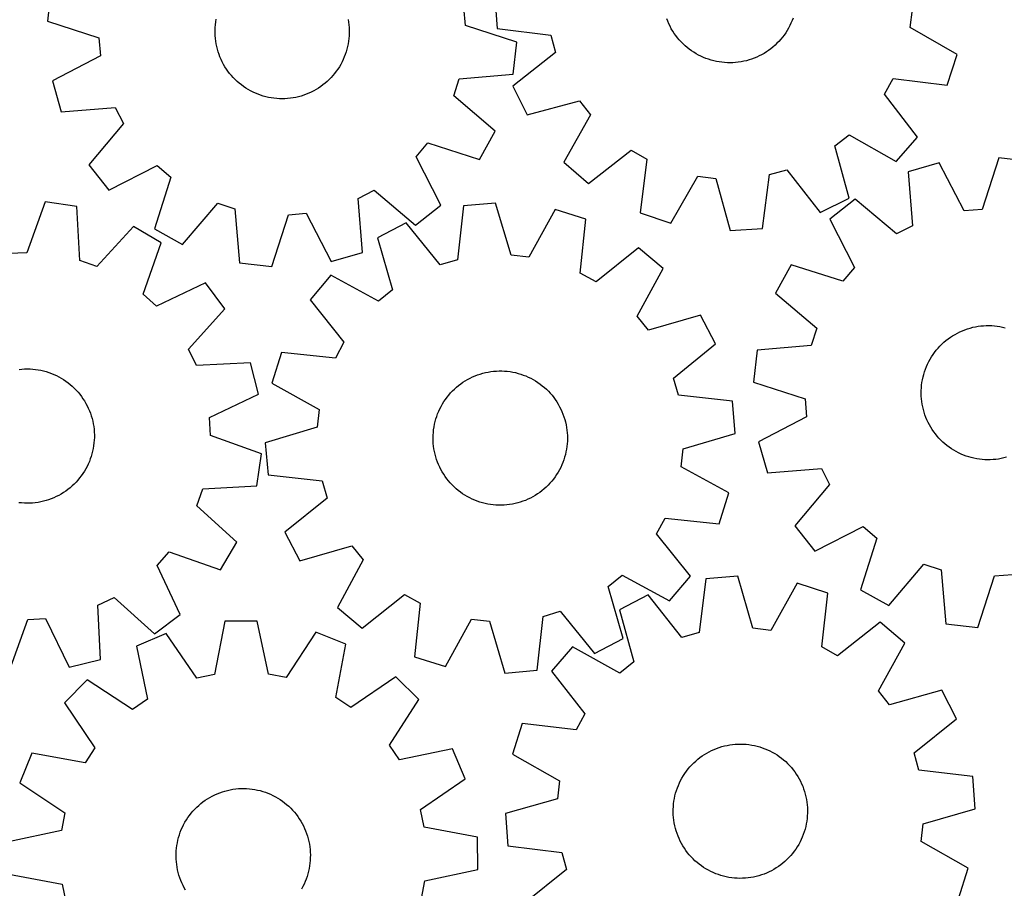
# Model space of a CAD drawing. Header units: millimetres. Extents: x 7 to 1243, y 7 to 1505.
# Tile 11 of 27: x 536 to 888, y 618 to 929. Entities that reach past the tile are written whole.
import ezdxf

# ---------------------------------------------------------------- set-up
doc = ezdxf.new("R2010")
doc.units = ezdxf.units.MM
doc.layers.add('CUT', color=7, linetype='CONTINUOUS', true_color=0x000000)

msp = doc.modelspace()

# ---------------------------------------------------------------- linework, layer by layer
at = {"layer": 'CUT'}
for p, q in [((547.702536, 939.764588), (546.398733, 928.302234)), ((706.306546, 937.224134), (707.125251, 925.716954)), ((695.797564, 926.789741), (695.263926, 933.197386)), ((812.920935, 929.381656), (812.574333, 928.465925)), ((854.832333, 926.048331), (855.636024, 932.427733)), ((546.398733, 928.302234), (564.833309, 922.33492)), ((606.320639, 925.062033), (606.36099, 926.040331)), ((606.36099, 926.040331), (606.44121, 927.016169)), ((606.44121, 927.016169), (606.561167, 927.987923)), ((606.561167, 927.987923), (606.72066, 928.953975)), ((653.913915, 928.934037), (654.072592, 927.96785)), ((654.072592, 927.96785), (654.191728, 926.995995)), ((654.191728, 926.995995), (654.271124, 926.02009)), ((654.271124, 926.02009), (654.310648, 925.041758)), ((714.23214, 920.822428), (695.797564, 926.789741)), ((707.125251, 925.716954), (726.341162, 923.228747)), ((768.135651, 928.227495), (767.779243, 929.139454)), ((768.528961, 927.330833), (768.135651, 928.227495)), ((768.958516, 926.45096), (768.528961, 927.330833)), ((769.423603, 925.58934), (768.958516, 926.45096)), ((811.314764, 925.814101), (810.823983, 924.966853)), ((811.770579, 926.680662), (811.314764, 925.814101)), ((812.190668, 927.565094), (811.770579, 926.680662)), ((812.574333, 928.465925), (812.190668, 927.565094)), ((871.633325, 916.395917), (854.832333, 926.048331)), ((564.833309, 922.33492), (565.366948, 915.927275)), ((606.320226, 924.082903), (606.320639, 925.062033)), ((606.35975, 923.104572), (606.320226, 924.082903)), ((606.439145, 922.128666), (606.35975, 923.104572)), ((654.269883, 923.08433), (654.189663, 922.108492)), ((654.310234, 924.062628), (654.269883, 923.08433)), ((654.310648, 925.041758), (654.310234, 924.062628)), ((726.341162, 923.228747), (728.039941, 917.027389)), ((769.923447, 924.747407), (769.423603, 925.58934)), ((770.457216, 923.926562), (769.923447, 924.747407)), ((771.024022, 923.128173), (770.457216, 923.926562)), ((771.622922, 922.353567), (771.024022, 923.128173)), ((772.252918, 921.604034), (771.622922, 922.353567)), ((809.150293, 922.554915), (808.528376, 921.798665)), ((809.740846, 923.335902), (809.150293, 922.554915)), ((810.299053, 924.140328), (809.740846, 923.335902)), ((810.823983, 924.966853), (810.299053, 924.140328)), ((606.558281, 921.156811), (606.439145, 922.128666)), ((606.716958, 920.190625), (606.558281, 921.156811)), ((606.914913, 919.231714), (606.716958, 920.190625)), ((607.151815, 918.281676), (606.914913, 919.231714)), ((653.711448, 919.211943), (653.473743, 918.262106)), ((653.910213, 920.170686), (653.711448, 919.211943)), ((654.069706, 921.136739), (653.910213, 920.170686)), ((654.189663, 922.108492), (654.069706, 921.136739)), ((712.928337, 909.360073), (714.23214, 920.822428)), ((772.912963, 920.880821), (772.252918, 921.604034)), ((773.601957, 920.185133), (772.912963, 920.880821)), ((774.318753, 919.518126), (773.601957, 920.185133)), ((775.06216, 918.880912), (774.318753, 919.518126)), ((775.830939, 918.27455), (775.06216, 918.880912)), ((805.748516, 919.045555), (804.986288, 918.430979)), ((806.485042, 919.69071), (805.748516, 919.045555)), ((807.19464, 920.365369), (806.485042, 919.69071)), ((807.87613, 921.068411), (807.19464, 920.365369)), ((808.528376, 921.798665), (807.87613, 921.068411)), ((565.366948, 915.927275), (548.173416, 906.992797)), ((607.427271, 917.342091), (607.151815, 918.281676)), ((607.740821, 916.414524), (607.427271, 917.342091)), ((608.091946, 915.500518), (607.740821, 916.414524)), ((608.480059, 914.601595), (608.091946, 915.500518)), ((652.531263, 915.481743), (652.14239, 914.583148)), ((652.883159, 916.395452), (652.531263, 915.481743)), ((653.197494, 917.322754), (652.883159, 916.395452)), ((653.473743, 918.262106), (653.197494, 917.322754)), ((728.039941, 917.027389), (712.774753, 905.093551)), ((776.62381, 917.700051), (775.830939, 918.27455)), ((777.439455, 917.15837), (776.62381, 917.700051)), ((778.276516, 916.650408), (777.439455, 917.15837)), ((779.133599, 916.177012), (778.276516, 916.650408)), ((780.009278, 915.738969), (779.133599, 916.177012)), ((780.902095, 915.337008), (780.009278, 915.738969)), ((781.810565, 914.971799), (780.902095, 915.337008)), ((799.946945, 915.439191), (799.042446, 915.064254)), ((800.835397, 915.850709), (799.946945, 915.439191)), ((801.706325, 916.298123), (800.835397, 915.850709)), ((802.558279, 916.780689), (801.706325, 916.298123)), ((803.389841, 917.297603), (802.558279, 916.780689)), ((804.199627, 917.848005), (803.389841, 917.297603)), ((804.986288, 918.430979), (804.199627, 917.848005)), ((867.986102, 905.451364), (871.633325, 916.395917)), ((608.904514, 913.71925), (608.480059, 914.601595)), ((609.364606, 912.854952), (608.904514, 913.71925)), ((609.859569, 912.01014), (609.364606, 912.854952)), ((610.388579, 911.18622), (609.859569, 912.01014)), ((650.760691, 911.99286), (650.230985, 911.169388)), ((651.256367, 912.837254), (650.760691, 911.99286)), ((651.717189, 913.701162), (651.256367, 912.837254)), ((652.14239, 914.583148), (651.717189, 913.701162)), ((782.733175, 914.643948), (781.810565, 914.971799)), ((783.668389, 914.354003), (782.733175, 914.643948)), ((784.614652, 914.102445), (783.668389, 914.354003)), ((785.570389, 913.889692), (784.614652, 914.102445)), ((786.534007, 913.7161), (785.570389, 913.889692)), ((787.503905, 913.581958), (786.534007, 913.7161)), ((788.478466, 913.487487), (787.503905, 913.581958)), ((789.45607, 913.432846), (788.478466, 913.487487)), ((790.435089, 913.418126), (789.45607, 913.432846)), ((791.413894, 913.443351), (790.435089, 913.418126)), ((792.390856, 913.508479), (791.413894, 913.443351)), ((793.364348, 913.613401), (792.390856, 913.508479)), ((794.33275, 913.757944), (793.364348, 913.613401)), ((795.29445, 913.941866), (794.33275, 913.757944)), ((796.247848, 914.164861), (795.29445, 913.941866)), ((797.191358, 914.426558), (796.247848, 914.164861)), ((798.123407, 914.726523), (797.191358, 914.426558)), ((799.042446, 915.064254), (798.123407, 914.726523)), ((610.950754, 910.384564), (610.388579, 911.18622)), ((611.545161, 909.606504), (610.950754, 910.384564)), ((612.170808, 908.853337), (611.545161, 909.606504)), ((612.826656, 908.126317), (612.170808, 908.853337)), ((613.511612, 907.426652), (612.826656, 908.126317)), ((647.790323, 908.111545), (647.104776, 907.41246)), ((648.446785, 908.838012), (647.790323, 908.111545)), ((649.073069, 909.590649), (648.446785, 908.838012)), ((649.668132, 910.368206), (649.073069, 909.590649)), ((650.230985, 911.169388), (649.668132, 910.368206)), ((693.624509, 907.685371), (712.928337, 909.360073)), ((548.173416, 906.992797), (551.355313, 895.904019)), ((614.224536, 906.755508), (613.511612, 907.426652)), ((614.964242, 906.114002), (614.224536, 906.755508)), ((615.729499, 905.503201), (614.964242, 906.114002)), ((616.519032, 904.924123), (615.729499, 905.503201)), ((617.331528, 904.37773), (616.519032, 904.924123)), ((644.095243, 904.912472), (643.282285, 904.366766)), ((644.885265, 905.490883), (644.095243, 904.912472)), ((645.651037, 906.101037), (644.885265, 905.490883)), ((646.391285, 906.741918), (645.651037, 906.101037)), ((647.104776, 907.41246), (646.391285, 906.741918)), ((691.665427, 901.561264), (693.624509, 907.685371)), ((712.774753, 905.093551), (717.934746, 894.775608)), ((845.569683, 902.220744), (848.753488, 907.806984)), ((848.753488, 907.806984), (867.986102, 905.451364)), ((618.165635, 903.864932), (617.331528, 904.37773)), ((619.019963, 903.386583), (618.165635, 903.864932)), ((619.893092, 902.943479), (619.019963, 903.386583)), ((620.783568, 902.536358), (619.893092, 902.943479)), ((621.689909, 902.165896), (620.783568, 902.536358)), ((622.610606, 901.832712), (621.689909, 902.165896)), ((623.544127, 901.537358), (622.610606, 901.832712)), ((624.488918, 901.280327), (623.544127, 901.537358)), ((625.443407, 901.062047), (624.488918, 901.280327)), ((626.406005, 900.882881), (625.443407, 901.062047)), ((635.167608, 901.057939), (634.204859, 900.879586)), ((636.12228, 901.275412), (635.167608, 901.057939)), ((637.067289, 901.531645), (636.12228, 901.275412)), ((638.001059, 901.826209), (637.067289, 901.531645)), ((638.922037, 902.158616), (638.001059, 901.826209)), ((639.82869, 902.528312), (638.922037, 902.158616)), ((640.71951, 902.93468), (639.82869, 902.528312)), ((641.593013, 903.377046), (640.71951, 902.93468)), ((642.447746, 903.854673), (641.593013, 903.377046)), ((643.282285, 904.366766), (642.447746, 903.854673)), ((706.413162, 888.993579), (691.665427, 901.561264)), ((857.397956, 886.873615), (845.569683, 902.220744)), ((627.37511, 900.743127), (626.406005, 900.882881)), ((628.349108, 900.643017), (627.37511, 900.743127)), ((629.326379, 900.582719), (628.349108, 900.643017)), ((630.305297, 900.562333), (629.326379, 900.582719)), ((631.284231, 900.581892), (630.305297, 900.562333)), ((632.261553, 900.641364), (631.284231, 900.581892)), ((633.235636, 900.740651), (632.261553, 900.641364)), ((634.204859, 900.879586), (633.235636, 900.740651)), ((717.934746, 894.775608), (736.640128, 899.830416)), ((736.640128, 899.830416), (740.582752, 894.751202)), ((551.355313, 895.904019), (570.670232, 897.445546)), ((570.670232, 897.445546), (573.61535, 891.729869)), ((740.582752, 894.751202), (731.04644, 877.88404)), ((573.61535, 891.729869), (561.149675, 876.895808)), ((700.822153, 878.902688), (706.413162, 888.993579)), ((827.893687, 883.751586), (832.972901, 887.69421)), ((832.972901, 887.69421), (849.840063, 878.157898)), ((678.19331, 879.834491), (682.34686, 884.74272)), ((682.34686, 884.74272), (700.822153, 878.902688)), ((832.948495, 865.046204), (827.893687, 883.751586)), ((849.840063, 878.157898), (857.397956, 886.873615)), ((739.762157, 870.326147), (755.109286, 882.15442)), ((755.109286, 882.15442), (760.695526, 878.970615)), ((561.149675, 876.895808), (568.332856, 867.868772)), ((568.332856, 867.868772), (585.587597, 876.684457)), ((585.587597, 876.684457), (590.495826, 872.530907)), ((687.008996, 862.57975), (678.19331, 879.834491)), ((731.04644, 877.88404), (739.762157, 870.326147)), ((760.695526, 878.970615), (758.339906, 859.738001)), ((865.206944, 877.665897), (854.116624, 874.489377)), ((874.133085, 860.468035), (865.206944, 877.665897)), ((886.517239, 879.430247), (880.540988, 860.998567)), ((897.97896, 878.120887), (886.517239, 879.430247)), ((769.284459, 856.090779), (778.936873, 872.89177)), ((778.936873, 872.89177), (785.316275, 872.08808)), ((802.007149, 854.236709), (804.495356, 873.45262)), ((804.495356, 873.45262), (810.696714, 875.151398)), ((810.696714, 875.151398), (822.630552, 859.886211)), ((854.116624, 874.489377), (855.648787, 855.173713)), ((590.495826, 872.530907), (584.655794, 854.055615)), ((785.316275, 872.08808), (790.499969, 853.418004)), ((657.432221, 864.917126), (663.147899, 867.862244)), ((663.147899, 867.862244), (677.98196, 855.396569)), ((545.554094, 863.761493), (539.010742, 845.523429)), ((556.969844, 862.098331), (545.554094, 863.761493)), ((594.746685, 848.464605), (607.31437, 863.21234)), ((607.31437, 863.21234), (613.438477, 861.253258)), ((658.973749, 845.602207), (657.432221, 864.917126)), ((677.98196, 855.396569), (687.008996, 862.57975)), ((706.625286, 863.26261), (695.134026, 862.244563)), ((712.131828, 844.685194), (706.625286, 863.26261)), ((822.630552, 859.886211), (832.948495, 865.046204)), ((835.103667, 864.704233), (826.073149, 857.52543)), ((849.931682, 852.231367), (835.103667, 864.704233)), ((558.037437, 842.751428), (556.969844, 862.098331)), ((613.438477, 861.253258), (615.113179, 841.94943)), ((626.575533, 840.645627), (632.542847, 859.080203)), ((632.542847, 859.080203), (638.950492, 859.613842)), ((638.950492, 859.613842), (647.884971, 842.420311)), ((695.134026, 862.244563), (692.979282, 842.988408)), ((727.883939, 860.957986), (718.524203, 843.992204)), ((738.890068, 857.501025), (727.883939, 860.957986)), ((758.339906, 859.738001), (769.284459, 856.090779)), ((880.540988, 860.998567), (874.133085, 860.468035)), ((674.611651, 856.238423), (664.384701, 850.900355)), ((686.808302, 841.182391), (674.611651, 856.238423)), ((736.86818, 838.230468), (738.890068, 857.501025)), ((826.073149, 857.52543), (834.880467, 840.266416)), ((577.121667, 854.946712), (564.096994, 840.600971)), ((587.03198, 849.041533), (577.121667, 854.946712)), ((584.655794, 854.055615), (594.746685, 848.464605)), ((790.499969, 853.418004), (802.007149, 854.236709)), ((855.648787, 855.173713), (849.931682, 852.231367)), ((580.614569, 830.758774), (587.03198, 849.041533)), ((664.384701, 850.900355), (669.762988, 832.285403)), ((539.010742, 845.523429), (532.589498, 845.191301)), ((647.884971, 842.420311), (658.973749, 845.602207)), ((757.648561, 847.236496), (742.508769, 835.143973)), ((766.493977, 839.830817), (757.648561, 847.236496)), ((564.096994, 840.600971), (558.037437, 842.751428)), ((615.113179, 841.94943), (626.575533, 840.645627)), ((692.979282, 842.988408), (686.808302, 841.182391)), ((718.524203, 843.992204), (712.131828, 844.685194)), ((812.252079, 841.209192), (806.656177, 831.121013)), ((830.724538, 835.360202), (812.252079, 841.209192)), ((742.508769, 835.143973), (736.86818, 838.230468)), ((757.251473, 822.800886), (766.493977, 839.830817)), ((834.880467, 840.266416), (830.724538, 835.360202)), ((602.913031, 834.72253), (585.389924, 826.453119)), ((609.809153, 825.474342), (602.913031, 834.72253)), ((647.722949, 837.497833), (640.317269, 828.652417)), ((664.752879, 828.255329), (647.722949, 837.497833)), ((585.389924, 826.453119), (580.614569, 830.758774)), ((669.762988, 832.285403), (664.752879, 828.255329)), ((806.656177, 831.121013), (821.397817, 818.546178)), ((640.317269, 828.652417), (652.409792, 813.512625)), ((596.883729, 811.039113), (609.809153, 825.474342)), ((761.281547, 817.790777), (757.251473, 822.800886)), ((779.896499, 823.169064), (761.281547, 817.790777)), ((785.234567, 812.942115), (779.896499, 823.169064)), ((821.397817, 818.546178), (819.435766, 812.423022)), ((870.826285, 816.351472), (871.686072, 816.819939)), ((871.686072, 816.819939), (872.564252, 817.252947)), ((872.564252, 817.252947), (873.459362, 817.649774)), ((873.459362, 817.649774), (874.369914, 818.009761)), ((874.369914, 818.009761), (875.294392, 818.332309)), ((875.294392, 818.332309), (876.231256, 818.61688)), ((876.231256, 818.61688), (877.178948, 818.863)), ((877.178948, 818.863), (878.13589, 819.070261)), ((878.13589, 819.070261), (879.100489, 819.238317)), ((879.100489, 819.238317), (880.071141, 819.366889)), ((880.071141, 819.366889), (881.046229, 819.455762)), ((881.046229, 819.455762), (882.02413, 819.504788)), ((882.02413, 819.504788), (883.003218, 819.513887)), ((883.003218, 819.513887), (883.981862, 819.483042)), ((883.981862, 819.483042), (884.958433, 819.412306)), ((884.958433, 819.412306), (885.931307, 819.301795)), ((885.931307, 819.301795), (886.898863, 819.151694)), ((886.898863, 819.151694), (887.859491, 818.962253)), ((887.859491, 818.962253), (888.811593, 818.733787)), ((652.409792, 813.512625), (649.323298, 807.872036)), ((866.131507, 812.843647), (866.852121, 813.506527)), ((866.852121, 813.506527), (867.599175, 814.139462)), ((867.599175, 814.139462), (868.371422, 814.741399)), ((868.371422, 814.741399), (869.16758, 815.311337)), ((869.16758, 815.311337), (869.986322, 815.848325)), ((869.986322, 815.848325), (870.826285, 816.351472)), ((599.647879, 805.233757), (596.883729, 811.039113)), ((630.05274, 809.893924), (626.595779, 798.887794)), ((649.323298, 807.872036), (630.05274, 809.893924)), ((770.178535, 800.745463), (785.234567, 812.942115)), ((800.131128, 810.75768), (798.821767, 799.295959)), ((819.435766, 812.423022), (800.131128, 810.75768)), ((862.965335, 809.120336), (863.536716, 809.915458)), ((863.536716, 809.915458), (864.140053, 810.686613)), ((864.140053, 810.686613), (864.774343, 811.432516)), ((864.774343, 811.432516), (865.438529, 812.151927)), ((865.438529, 812.151927), (866.131507, 812.843647)), ((619.001685, 806.167893), (599.647879, 805.233757)), ((621.833742, 794.984651), (619.001685, 806.167893)), ((861.017564, 805.727194), (861.452164, 806.604586)), ((861.452164, 806.604586), (861.922191, 807.463521)), ((861.922191, 807.463521), (862.426861, 808.30257)), ((862.426861, 808.30257), (862.965335, 809.120336)), ((536.279592, 803.827694), (537.253755, 803.926189)), ((537.253755, 803.926189), (538.231125, 803.984867)), ((538.231125, 803.984867), (539.210075, 804.003631)), ((539.210075, 804.003631), (540.188975, 803.982449)), ((540.188975, 803.982449), (541.166197, 803.921357)), ((541.166197, 803.921357), (542.140114, 803.820456)), ((542.140114, 803.820456), (543.109105, 803.679914)), ((543.109105, 803.679914), (544.071557, 803.499966)), ((544.071557, 803.499966), (545.025868, 803.28091)), ((545.025868, 803.28091), (545.97045, 803.023112)), ((545.97045, 803.023112), (546.903731, 802.727)), ((546.903731, 802.727), (547.824157, 802.393067)), ((702.049384, 802.457298), (702.999983, 802.691941)), ((702.999983, 802.691941), (703.959361, 802.887615)), ((703.959361, 802.887615), (704.925923, 803.043995)), ((704.925923, 803.043995), (705.898058, 803.16082)), ((705.898058, 803.16082), (706.874149, 803.237895)), ((706.874149, 803.237895), (707.852572, 803.275093)), ((707.852572, 803.275093), (708.831698, 803.272352)), ((708.831698, 803.272352), (709.809898, 803.229676)), ((709.809898, 803.229676), (710.785542, 803.147136)), ((710.785542, 803.147136), (711.757008, 803.024869)), ((711.757008, 803.024869), (712.722678, 802.86308)), ((712.722678, 802.86308), (713.680946, 802.662037)), ((713.680946, 802.662037), (714.630216, 802.422074)), ((859.646979, 802.062671), (859.933249, 802.999017)), ((859.933249, 802.999017), (860.257474, 803.922908)), ((860.257474, 803.922908), (860.619112, 804.832805)), ((860.619112, 804.832805), (861.017564, 805.727194)), ((547.824157, 802.393067), (548.730196, 802.021869)), ((548.730196, 802.021869), (549.620341, 801.614024)), ((549.620341, 801.614024), (550.49311, 801.170211)), ((550.49311, 801.170211), (551.347049, 800.691168)), ((551.347049, 800.691168), (552.180739, 800.177693)), ((552.180739, 800.177693), (552.992791, 799.63064)), ((552.992791, 799.63064), (553.781853, 799.050919)), ((553.781853, 799.050919), (554.546613, 798.439497)), ((694.143263, 798.677143), (694.946254, 799.237411)), ((694.946254, 799.237411), (695.771429, 799.76446)), ((695.771429, 799.76446), (696.617415, 800.257413)), ((696.617415, 800.257413), (697.482804, 800.715449)), ((697.482804, 800.715449), (698.366156, 801.137806)), ((698.366156, 801.137806), (699.265999, 801.523781)), ((699.265999, 801.523781), (700.180838, 801.872732)), ((700.180838, 801.872732), (701.109148, 802.184076)), ((701.109148, 802.184076), (702.049384, 802.457298)), ((714.630216, 802.422074), (715.568908, 802.143592)), ((715.568908, 802.143592), (716.49546, 801.827054)), ((716.49546, 801.827054), (717.40833, 801.472987)), ((717.40833, 801.472987), (718.305998, 801.081979)), ((718.305998, 801.081979), (719.186971, 800.654683)), ((719.186971, 800.654683), (720.049781, 800.191808)), ((720.049781, 800.191808), (720.892994, 799.694126)), ((720.892994, 799.694126), (721.715205, 799.162464)), ((721.715205, 799.162464), (722.515046, 798.597708)), ((771.984552, 794.574484), (770.178535, 800.745463)), ((798.821767, 799.295959), (817.253448, 793.319708)), ((858.890003, 798.224153), (859.020335, 799.19457)), ((859.020335, 799.19457), (859.190141, 800.158863)), ((859.190141, 800.158863), (859.399138, 801.115427)), ((859.399138, 801.115427), (859.646979, 802.062671)), ((554.546613, 798.439497), (555.285798, 797.79739)), ((555.285798, 797.79739), (555.998176, 797.125667)), ((555.998176, 797.125667), (556.682564, 796.425446)), ((556.682564, 796.425446), (557.33782, 795.697893)), ((557.33782, 795.697893), (557.962856, 794.944218)), ((626.595779, 798.887794), (643.561561, 789.528059)), ((690.506435, 795.411997), (691.179272, 796.123324)), ((691.179272, 796.123324), (691.880563, 796.806615)), ((691.880563, 796.806615), (692.609141, 797.460732)), ((692.609141, 797.460732), (693.363793, 798.084588)), ((693.363793, 798.084588), (694.143263, 798.677143)), ((722.515046, 798.597708), (723.291186, 798.000798)), ((723.291186, 798.000798), (724.042333, 797.372726)), ((724.042333, 797.372726), (724.767237, 796.714539)), ((724.767237, 796.714539), (725.46469, 796.027333)), ((725.46469, 796.027333), (726.133534, 795.312249)), ((858.737684, 795.292348), (858.748559, 796.271417)), ((858.748559, 796.271417), (858.79936, 797.249228)), ((858.79936, 797.249228), (858.890003, 798.224153)), ((557.962856, 794.944218), (558.556629, 794.165676)), ((558.556629, 794.165676), (559.118154, 793.363562)), ((559.118154, 793.363562), (559.646493, 792.539213)), ((559.646493, 792.539213), (560.140769, 791.693999)), ((604.368085, 786.594584), (621.833742, 794.984651)), ((687.606498, 791.477782), (688.121277, 792.310667)), ((688.121277, 792.310667), (688.6696, 793.121862)), ((688.6696, 793.121862), (689.250554, 793.910016)), ((689.250554, 793.910016), (689.863172, 794.673819)), ((689.863172, 794.673819), (690.506435, 795.411997)), ((726.133534, 795.312249), (726.772653, 794.57048)), ((726.772653, 794.57048), (727.380985, 793.80326)), ((727.380985, 793.80326), (727.957516, 793.011864)), ((727.957516, 793.011864), (728.501288, 792.197612)), ((728.501288, 792.197612), (729.011396, 791.361857)), ((791.240707, 792.419739), (771.984552, 794.574484)), ((792.258754, 780.92848), (791.240707, 792.419739)), ((817.253448, 793.319708), (817.783979, 786.911804)), ((858.766752, 794.313649), (858.737684, 795.292348)), ((858.835717, 793.336951), (858.766752, 794.313649)), ((858.944461, 792.363879), (858.835717, 793.336951)), ((859.092806, 791.396052), (858.944461, 792.363879)), ((560.140769, 791.693999), (560.600159, 790.829328)), ((560.600159, 790.829328), (561.023898, 789.946638)), ((561.023898, 789.946638), (561.41128, 789.0474)), ((561.41128, 789.0474), (561.761661, 788.133109)), ((643.561561, 789.528059), (642.868572, 783.135684)), ((685.899089, 787.957557), (686.271704, 788.863014)), ((686.271704, 788.863014), (686.680941, 789.75252)), ((686.680941, 789.75252), (687.12612, 790.624593)), ((687.12612, 790.624593), (687.606498, 791.477782)), ((729.011396, 791.361857), (729.486989, 790.505992)), ((729.486989, 790.505992), (729.927277, 789.631439)), ((729.927277, 789.631439), (730.331527, 788.739656)), ((730.331527, 788.739656), (730.699066, 787.832127)), ((859.280503, 790.435081), (859.092806, 791.396052)), ((859.507241, 789.482566), (859.280503, 790.435081)), ((859.772642, 788.540092), (859.507241, 789.482566)), ((860.076265, 787.609227), (859.772642, 788.540092)), ((561.761661, 788.133109), (562.074458, 787.205287)), ((562.074458, 787.205287), (562.349151, 786.265479)), ((562.349151, 786.265479), (562.585281, 785.315248)), ((562.585281, 785.315248), (562.782456, 784.356177)), ((604.700213, 780.173339), (604.368085, 786.594584)), ((684.78632, 784.206693), (685.006868, 785.160661)), ((685.006868, 785.160661), (685.266145, 786.104838)), ((685.266145, 786.104838), (685.563717, 787.037654)), ((685.563717, 787.037654), (685.899089, 787.957557)), ((730.699066, 787.832127), (731.029283, 786.910361)), ((731.029283, 786.910361), (731.321627, 785.975893)), ((731.321627, 785.975893), (731.575612, 785.030278)), ((731.575612, 785.030278), (731.790815, 784.075091)), ((817.783979, 786.911804), (800.586118, 777.985664)), ((860.417603, 786.691522), (860.076265, 787.609227)), ((860.796089, 785.788503), (860.417603, 786.691522)), ((861.211093, 784.901673), (860.796089, 785.788503)), ((861.661924, 784.032509), (861.211093, 784.901673)), ((562.782456, 784.356177), (562.940348, 783.389862)), ((562.940348, 783.389862), (563.058694, 782.417911)), ((563.058694, 782.417911), (563.137296, 781.441941)), ((563.137296, 781.441941), (563.176025, 780.463578)), ((642.868572, 783.135684), (624.291155, 777.629142)), ((684.360384, 781.301997), (684.462808, 782.275754)), ((684.462808, 782.275754), (684.604866, 783.244524)), ((684.604866, 783.244524), (684.78632, 784.206693)), ((731.790815, 784.075091), (731.966879, 783.111921)), ((731.966879, 783.111921), (732.10351, 782.142371)), ((732.10351, 782.142371), (732.20048, 781.168055)), ((862.147832, 783.182457), (861.661924, 784.032509)), ((862.668008, 782.352932), (862.147832, 783.182457)), ((863.221586, 781.545314), (862.668008, 782.352932)), ((863.807645, 780.760948), (863.221586, 781.545314)), ((563.13367, 778.506184), (563.052657, 777.530411)), ((563.174816, 779.484449), (563.13367, 778.506184)), ((563.176025, 780.463578), (563.174816, 779.484449)), ((622.938277, 773.629988), (604.700213, 780.173339)), ((684.275049, 779.346005), (684.297762, 780.324871)), ((684.292281, 778.367027), (684.275049, 779.346005)), ((684.34943, 777.389566), (684.292281, 778.367027)), ((684.297762, 780.324871), (684.360384, 781.301997)), ((732.252147, 778.23275), (732.189526, 777.255625)), ((732.20048, 781.168055), (732.257629, 780.190594)), ((732.274861, 779.211616), (732.252147, 778.23275)), ((732.257629, 780.190594), (732.274861, 779.211616)), ((773.681338, 775.421937), (792.258754, 780.92848)), ((800.586118, 777.985664), (803.762637, 766.895344)), ((864.42521, 780.00114), (863.807645, 780.760948)), ((865.073252, 779.267153), (864.42521, 780.00114)), ((865.750693, 778.56021), (865.073252, 779.267153)), ((866.456406, 777.881487), (865.750693, 778.56021)), ((867.189216, 777.232114), (866.456406, 777.881487)), ((562.572089, 774.634252), (562.333612, 773.684608)), ((562.771632, 775.592833), (562.572089, 774.634252)), ((562.931911, 776.558755), (562.771632, 775.592833)), ((563.052657, 777.530411), (562.931911, 776.558755)), ((624.291155, 777.629142), (625.309203, 766.137882)), ((684.4464, 776.41525), (684.34943, 777.389566)), ((684.583031, 775.4457), (684.4464, 776.41525)), ((684.759094, 774.48253), (684.583031, 775.4457)), ((684.974298, 773.527343), (684.759094, 774.48253)), ((731.76359, 774.350928), (731.543041, 773.396961)), ((731.945044, 775.313097), (731.76359, 774.350928)), ((732.087101, 776.281867), (731.945044, 775.313097)), ((732.189526, 777.255625), (732.087101, 776.281867)), ((772.988348, 769.029563), (773.681338, 775.421937)), ((867.947902, 776.613171), (867.189216, 777.232114)), ((868.731203, 776.02569), (867.947902, 776.613171)), ((869.537815, 775.470647), (868.731203, 776.02569)), ((870.366395, 774.948966), (869.537815, 775.470647)), ((871.215564, 774.461516), (870.366395, 774.948966)), ((872.083908, 774.009109), (871.215564, 774.461516)), ((561.388873, 770.905012), (560.99927, 770.006733)), ((561.741511, 771.818435), (561.388873, 770.905012)), ((562.056599, 772.745481), (561.741511, 771.818435)), ((562.333612, 773.684608), (562.056599, 772.745481)), ((621.275115, 762.214238), (622.938277, 773.629988)), ((685.228283, 772.581728), (684.974298, 773.527343)), ((685.520627, 771.64726), (685.228283, 772.581728)), ((685.850843, 770.725495), (685.520627, 771.64726)), ((730.986193, 771.519967), (730.650821, 770.600065)), ((731.283765, 772.452783), (730.986193, 771.519967)), ((731.543041, 773.396961), (731.283765, 772.452783)), ((872.969984, 773.592496), (872.083908, 774.009109)), ((873.872314, 773.212372), (872.969984, 773.592496)), ((874.789399, 772.869369), (873.872314, 773.212372)), ((875.719711, 772.564058), (874.789399, 772.869369)), ((876.661702, 772.296947), (875.719711, 772.564058)), ((877.613804, 772.068481), (876.661702, 772.296947)), ((878.574432, 771.87904), (877.613804, 772.068481)), ((879.541989, 771.728939), (878.574432, 771.87904)), ((880.514862, 771.618429), (879.541989, 771.728939)), ((881.491433, 771.547692), (880.514862, 771.618429)), ((882.470077, 771.516848), (881.491433, 771.547692)), ((883.449165, 771.525946), (882.470077, 771.516848)), ((884.427066, 771.574973), (883.449165, 771.525946)), ((885.402154, 771.663846), (884.427066, 771.574973)), ((886.372806, 771.792417), (885.402154, 771.663846)), ((887.337405, 771.960473), (886.372806, 771.792417)), ((888.294347, 772.167734), (887.337405, 771.960473)), ((889.242039, 772.413855), (888.294347, 772.167734)), ((559.615466, 767.417569), (559.085092, 766.594527)), ((560.111828, 768.261559), (559.615466, 767.417569)), ((560.573353, 769.125093), (560.111828, 768.261559)), ((560.99927, 770.006733), (560.573353, 769.125093)), ((686.218382, 769.817965), (685.850843, 770.725495)), ((686.622632, 768.926182), (686.218382, 769.817965)), ((687.06292, 768.05163), (686.622632, 768.926182)), ((687.538514, 767.195764), (687.06292, 768.05163)), ((729.42379, 767.933029), (728.943412, 767.079839)), ((729.868968, 768.805102), (729.42379, 767.933029)), ((730.278206, 769.694607), (729.868968, 768.805102)), ((730.650821, 770.600065), (730.278206, 769.694607)), ((789.954131, 759.669827), (772.988348, 769.029563)), ((803.762637, 766.895344), (823.078302, 768.427506)), ((823.078302, 768.427506), (826.020648, 762.710402)), ((557.298997, 764.264601), (556.641946, 763.538669)), ((557.925892, 765.01673), (557.298997, 764.264601)), ((558.521588, 765.793803), (557.925892, 765.01673)), ((559.085092, 766.594527), (558.521588, 765.793803)), ((625.309203, 766.137882), (644.565358, 763.983138)), ((644.565358, 763.983138), (646.371375, 757.812158)), ((688.048621, 766.360009), (687.538514, 767.195764)), ((688.592393, 765.545757), (688.048621, 766.360009)), ((689.168925, 764.754362), (688.592393, 765.545757)), ((689.777257, 763.987141), (689.168925, 764.754362)), ((690.416376, 763.245372), (689.777257, 763.987141)), ((726.686737, 763.883803), (726.043474, 763.145624)), ((727.299355, 764.647605), (726.686737, 763.883803)), ((727.88031, 765.435759), (727.299355, 764.647605)), ((728.428632, 766.246954), (727.88031, 765.435759)), ((728.943412, 767.079839), (728.428632, 766.246954)), ((552.944267, 760.342599), (552.130866, 759.797554)), ((553.734759, 760.920368), (552.944267, 760.342599)), ((554.501027, 761.5299), (553.734759, 760.920368)), ((555.241795, 762.170179), (554.501027, 761.5299)), ((555.955831, 762.84014), (555.241795, 762.170179)), ((556.641946, 763.538669), (555.955831, 762.84014)), ((599.777754, 755.087088), (601.928212, 761.146644)), ((601.928212, 761.146644), (621.275115, 762.214238)), ((691.085219, 762.530289), (690.416376, 763.245372)), ((691.782673, 761.843082), (691.085219, 762.530289)), ((692.507577, 761.184895), (691.782673, 761.843082)), ((693.258724, 760.556824), (692.507577, 761.184895)), ((694.034863, 759.959913), (693.258724, 760.556824)), ((723.186117, 760.473034), (722.406647, 759.880479)), ((723.940769, 761.096889), (723.186117, 760.473034)), ((724.669346, 761.751006), (723.940769, 761.096889)), ((725.370637, 762.434297), (724.669346, 761.751006)), ((726.043474, 763.145624), (725.370637, 762.434297)), ((826.020648, 762.710402), (813.547782, 747.882386)), ((544.968352, 756.71202), (544.013502, 756.495322)), ((545.913568, 756.967484), (544.968352, 756.71202)), ((546.847577, 757.26129), (545.913568, 756.967484)), ((547.768825, 757.592948), (546.847577, 757.26129)), ((548.675779, 757.961906), (547.768825, 757.592948)), ((549.566928, 758.367551), (548.675779, 757.961906)), ((550.44079, 758.809207), (549.566928, 758.367551)), ((551.295911, 759.286139), (550.44079, 758.809207)), ((552.130866, 759.797554), (551.295911, 759.286139)), ((646.371375, 757.812158), (631.315342, 745.615507)), ((694.834705, 759.395157), (694.034863, 759.959913)), ((695.656916, 758.863496), (694.834705, 759.395157)), ((696.500128, 758.365813), (695.656916, 758.863496)), ((697.362939, 757.902939), (696.500128, 758.365813)), ((698.243911, 757.475642), (697.362939, 757.902939)), ((699.14158, 757.084634), (698.243911, 757.475642)), ((700.05445, 756.730567), (699.14158, 757.084634)), ((700.981002, 756.414029), (700.05445, 756.730567)), ((717.28391, 757.03384), (716.369072, 756.68489)), ((718.183754, 757.419815), (717.28391, 757.03384)), ((719.067105, 757.842172), (718.183754, 757.419815)), ((719.932494, 758.300208), (719.067105, 757.842172)), ((720.77848, 758.793161), (719.932494, 758.300208)), ((721.603656, 759.32021), (720.77848, 758.793161)), ((722.406647, 759.880479), (721.603656, 759.32021)), ((786.497169, 748.663697), (789.954131, 759.669827)), ((537.194668, 756.085941), (536.220751, 756.186842)), ((538.17189, 756.024849), (537.194668, 756.085941)), ((539.150791, 756.003667), (538.17189, 756.024849)), ((540.129741, 756.022431), (539.150791, 756.003667)), ((541.107111, 756.081109), (540.129741, 756.022431)), ((542.081274, 756.179604), (541.107111, 756.081109)), ((543.050609, 756.317751), (542.081274, 756.179604)), ((544.013502, 756.495322), (543.050609, 756.317751)), ((614.123496, 742.062415), (599.777754, 755.087088)), ((701.919694, 756.135547), (700.981002, 756.414029)), ((702.868964, 755.895585), (701.919694, 756.135547)), ((703.827231, 755.694541), (702.868964, 755.895585)), ((704.792902, 755.532752), (703.827231, 755.694541)), ((705.764368, 755.410485), (704.792902, 755.532752)), ((706.740012, 755.327945), (705.764368, 755.410485)), ((707.718211, 755.285269), (706.740012, 755.327945)), ((708.697337, 755.282528), (707.718211, 755.285269)), ((709.67576, 755.319726), (708.697337, 755.282528)), ((710.651852, 755.396801), (709.67576, 755.319726)), ((711.623987, 755.513626), (710.651852, 755.396801)), ((712.590548, 755.670006), (711.623987, 755.513626)), ((713.549927, 755.86568), (712.590548, 755.670006)), ((714.500525, 756.100323), (713.549927, 755.86568)), ((715.440762, 756.373545), (714.500525, 756.100323)), ((716.369072, 756.68489), (715.440762, 756.373545)), ((764.140117, 745.044996), (767.226612, 750.685585)), ((767.226612, 750.685585), (786.497169, 748.663697)), ((813.547782, 747.882386), (820.726585, 738.851868)), ((820.726585, 738.851868), (837.985599, 747.659187)), ((837.985599, 747.659187), (842.891813, 743.503257)), ((631.315342, 745.615507), (636.65341, 735.388557)), ((776.23264, 729.905204), (764.140117, 745.044996)), ((842.891813, 743.503257), (837.042823, 725.030799)), ((608.218316, 732.152101), (614.123496, 742.062415)), ((636.65341, 735.388557), (655.268363, 740.766844)), ((655.268363, 740.766844), (659.298437, 735.756735)), ((585.629903, 733.794157), (589.935558, 738.569513)), ((589.935558, 738.569513), (608.218316, 732.152101)), ((659.298437, 735.756735), (650.055933, 718.726804)), ((593.899314, 716.271051), (585.629903, 733.794157)), ((847.131002, 719.434897), (859.705837, 734.176536)), ((859.705837, 734.176536), (865.828993, 732.214485)), ((865.828993, 732.214485), (867.494335, 712.909847)), ((746.786921, 726.272218), (751.79703, 730.302292)), ((751.79703, 730.302292), (768.826961, 721.059788)), ((768.826961, 721.059788), (776.23264, 729.905204)), ((781.715301, 729.019509), (779.383083, 709.784042)), ((793.215459, 729.93155), (781.715301, 729.019509)), ((798.550462, 711.304146), (793.215459, 729.93155)), ((878.956056, 711.600487), (884.932307, 730.032167)), ((884.932307, 730.032167), (891.34021, 730.562699)), ((752.165208, 707.657266), (746.786921, 726.272218)), ((814.451957, 727.430994), (804.936174, 710.552241)), ((825.425741, 723.872691), (814.451957, 727.430994)), ((564.410541, 719.536203), (570.215897, 722.300353)), ((570.215897, 722.300353), (584.651126, 709.374929)), ((658.901349, 711.321125), (674.041141, 723.413648)), ((674.041141, 723.413648), (679.681729, 720.327154)), ((761.138414, 723.202865), (750.862676, 717.959328)), ((773.195712, 708.035005), (761.138414, 723.202865)), ((823.226242, 704.621597), (825.425741, 723.872691)), ((837.042823, 725.030799), (847.131002, 719.434897)), ((565.344677, 700.182397), (564.410541, 719.536203)), ((650.055933, 718.726804), (658.901349, 711.321125)), ((679.681729, 720.327154), (677.659841, 701.056596)), ((532.806772, 696.245805), (539.350123, 714.483869)), ((539.350123, 714.483869), (545.771368, 714.815997)), ((545.771368, 714.815997), (554.161435, 697.350339)), ((584.651126, 709.374929), (593.899314, 716.271051)), ((688.665971, 697.599635), (698.025707, 714.565417)), ((698.025707, 714.565417), (704.418081, 713.872428)), ((721.415883, 696.313059), (723.570628, 715.569213)), ((723.570628, 715.569213), (729.741608, 717.375231)), ((729.741608, 717.375231), (741.938259, 702.319198)), ((750.862676, 717.959328), (756.069082, 699.295573)), ((609.817886, 713.790672), (606.155405, 694.763622)), ((621.353618, 713.90183), (609.817886, 713.790672)), ((625.382074, 694.948889), (621.353618, 713.90183)), ((704.418081, 713.872428), (709.924624, 695.295011)), ((804.936174, 710.552241), (798.550462, 711.304146)), ((844.088785, 713.435623), (828.83813, 701.48322)), ((852.865536, 705.948693), (844.088785, 713.435623)), ((867.494335, 712.909847), (878.956056, 711.600487)), ((588.88672, 709.417129), (578.271632, 704.899899)), ((599.861504, 693.448518), (588.88672, 709.417129)), ((642.365177, 709.932446), (631.700149, 693.755315)), ((653.065342, 705.620609), (642.365177, 709.932446)), ((741.938259, 702.319198), (752.165208, 707.657266)), ((779.383083, 709.784042), (773.195712, 708.035005)), ((578.271632, 704.899899), (582.169277, 685.919626)), ((649.534173, 686.568752), (653.065342, 705.620609)), ((734.078045, 704.711017), (726.591115, 695.934266)), ((751.022024, 695.31187), (734.078045, 704.711017)), ((828.83813, 701.48322), (823.226242, 704.621597)), ((843.466389, 689.004713), (852.865536, 705.948693)), ((677.659841, 701.056596), (688.665971, 697.599635)), ((554.161435, 697.350339), (565.344677, 700.182397)), ((756.069082, 699.295573), (751.022024, 695.31187)), ((606.155405, 694.763622), (599.861504, 693.448518)), ((631.700149, 693.755315), (625.382074, 694.948889)), ((670.958474, 693.912602), (654.914552, 683.04821)), ((679.194069, 685.834208), (670.958474, 693.912602)), ((709.924624, 695.295011), (721.415883, 696.313059)), ((726.591115, 695.934266), (738.543517, 680.68361)), ((560.607438, 692.849261), (552.529044, 684.613667)), ((576.857739, 682.296057), (560.607438, 692.849261)), ((654.914552, 683.04821), (649.534173, 686.568752)), ((847.450093, 683.957655), (843.466389, 689.004713)), ((866.113848, 689.164062), (847.450093, 683.957655)), ((871.357384, 678.888324), (866.113848, 689.164062)), ((552.529044, 684.613667), (563.393435, 668.569745)), ((582.169277, 685.919626), (576.857739, 682.296057)), ((668.640864, 669.583907), (679.194069, 685.834208)), ((738.543517, 680.68361), (735.405141, 675.071723)), ((716.154047, 677.271222), (712.595743, 666.297437)), ((735.405141, 675.071723), (716.154047, 677.271222)), ((856.189524, 666.831026), (871.357384, 678.888324)), ((672.264433, 664.272368), (668.640864, 669.583907)), ((785.629802, 668.395281), (786.552921, 668.721696)), ((786.552921, 668.721696), (787.488586, 669.010186)), ((787.488586, 669.010186), (788.435239, 669.260272)), ((788.435239, 669.260272), (789.391305, 669.471537)), ((789.391305, 669.471537), (790.355192, 669.643629)), ((790.355192, 669.643629), (791.325297, 669.776263)), ((791.325297, 669.776263), (792.300005, 669.869217)), ((792.300005, 669.869217), (793.277692, 669.922337)), ((793.277692, 669.922337), (794.256733, 669.935534)), ((794.256733, 669.935534), (795.235498, 669.908787)), ((795.235498, 669.908787), (796.212357, 669.842139)), ((796.212357, 669.842139), (797.185684, 669.735702)), ((797.185684, 669.735702), (798.15386, 669.589653)), ((798.15386, 669.589653), (799.115273, 669.404235)), ((799.115273, 669.404235), (800.068323, 669.179757)), ((800.068323, 669.179757), (801.011424, 668.916592)), ((801.011424, 668.916592), (801.943006, 668.615178)), ((540.821036, 666.720535), (536.509199, 656.02037)), ((559.872893, 663.189366), (540.821036, 666.720535)), ((563.393435, 668.569745), (559.872893, 663.189366)), ((691.244706, 668.170014), (672.264433, 664.272368)), ((695.761936, 657.554926), (691.244706, 668.170014)), ((712.595743, 666.297437), (729.474496, 656.781655)), ((779.645045, 665.101837), (780.438809, 665.675102)), ((780.438809, 665.675102), (781.255296, 666.215513)), ((781.255296, 666.215513), (782.093146, 666.722172)), ((782.093146, 666.722172), (782.950964, 667.194234)), ((782.950964, 667.194234), (783.827323, 667.630914)), ((783.827323, 667.630914), (784.720765, 668.031486)), ((784.720765, 668.031486), (785.629802, 668.395281)), ((801.943006, 668.615178), (802.861519, 668.276017)), ((802.861519, 668.276017), (803.765433, 667.899674)), ((803.765433, 667.899674), (804.653244, 667.486774)), ((804.653244, 667.486774), (805.523475, 667.038005)), ((805.523475, 667.038005), (806.374677, 666.554115)), ((806.374677, 666.554115), (807.205434, 666.035907)), ((807.205434, 666.035907), (808.014362, 665.484246)), ((808.014362, 665.484246), (808.800115, 664.900049)), ((857.938561, 660.643655), (856.189524, 666.831026)), ((775.430687, 661.029372), (776.061849, 661.777924)), ((776.061849, 661.777924), (776.723017, 662.500109)), ((776.723017, 662.500109), (777.413093, 663.194725)), ((777.413093, 663.194725), (778.130927, 663.860615)), ((778.130927, 663.860615), (778.875323, 664.496672)), ((778.875323, 664.496672), (779.645045, 665.101837)), ((808.800115, 664.900049), (809.561386, 664.284288)), ((809.561386, 664.284288), (810.296908, 663.637988)), ((810.296908, 663.637988), (811.005456, 662.962225)), ((811.005456, 662.962225), (811.68585, 662.258124)), ((811.68585, 662.258124), (812.336959, 661.526857)), ((773.226336, 657.797025), (773.72749, 658.638179)), ((773.72749, 658.638179), (774.262535, 659.458192)), ((774.262535, 659.458192), (774.830583, 660.255699)), ((774.830583, 660.255699), (775.430687, 661.029372)), ((812.336959, 661.526857), (812.957699, 660.76964)), ((812.957699, 660.76964), (813.547037, 659.987735)), ((813.547037, 659.987735), (814.103991, 659.182441)), ((814.103991, 659.182441), (814.627635, 658.355101)), ((814.627635, 658.355101), (815.117097, 657.50709)), ((877.174028, 658.311437), (857.938561, 660.643655)), ((878.086069, 646.811279), (877.174028, 658.311437)), ((536.509199, 656.02037), (552.686331, 645.355341)), ((679.793325, 646.580142), (695.761936, 657.554926)), ((729.474496, 656.781655), (728.722591, 650.395942)), ((771.576456, 654.249473), (771.934282, 655.160876)), ((771.934282, 655.160876), (772.328986, 656.056925)), ((772.328986, 656.056925), (772.75991, 656.936129)), ((772.75991, 656.936129), (773.226336, 657.797025)), ((815.117097, 657.50709), (815.571563, 656.639821)), ((815.571563, 656.639821), (815.990276, 655.754737)), ((815.990276, 655.754737), (816.372539, 654.85331)), ((816.372539, 654.85331), (816.717716, 653.937041)), ((604.462439, 650.872835), (605.321766, 651.342145)), ((605.321766, 651.342145), (606.199521, 651.776014)), ((606.199521, 651.776014), (607.094242, 652.173719)), ((607.094242, 652.173719), (608.00444, 652.534599)), ((608.00444, 652.534599), (608.928601, 652.858052)), ((608.928601, 652.858052), (609.865185, 653.143542)), ((609.865185, 653.143542), (610.812635, 653.390591)), ((610.812635, 653.390591), (611.769374, 653.59879)), ((611.769374, 653.59879), (612.733808, 653.767792)), ((612.733808, 653.767792), (613.704333, 653.897315)), ((613.704333, 653.897315), (614.679334, 653.987145)), ((614.679334, 653.987145), (615.657187, 654.03713)), ((615.657187, 654.03713), (616.636265, 654.047189)), ((616.636265, 654.047189), (617.614938, 654.017304)), ((617.614938, 654.017304), (618.591579, 653.947525)), ((618.591579, 653.947525), (619.56456, 653.837968)), ((619.56456, 653.837968), (620.532263, 653.688816)), ((620.532263, 653.688816), (621.493077, 653.500317)), ((621.493077, 653.500317), (622.445402, 653.272785)), ((622.445402, 653.272785), (623.387655, 653.006598)), ((623.387655, 653.006598), (624.318266, 652.702199)), ((624.318266, 652.702199), (625.235686, 652.360096)), ((625.235686, 652.360096), (626.138389, 651.980856)), ((626.138389, 651.980856), (627.024872, 651.565113)), ((627.024872, 651.565113), (627.89366, 651.113557)), ((770.52489, 650.480993), (770.729881, 651.438424)), ((770.729881, 651.438424), (770.973753, 652.386697)), ((770.973753, 652.386697), (771.256102, 653.324233)), ((771.256102, 653.324233), (771.576456, 654.249473)), ((816.717716, 653.937041), (817.025232, 653.007456)), ((817.025232, 653.007456), (817.294576, 652.066101)), ((817.294576, 652.066101), (817.5253, 651.114544)), ((599.771102, 647.360409), (600.491067, 648.023995)), ((600.491067, 648.023995), (601.237499, 648.657662)), ((601.237499, 648.657662), (602.009156, 649.260356)), ((602.009156, 649.260356), (602.804754, 649.831074)), ((602.804754, 649.831074), (603.622969, 650.368865)), ((603.622969, 650.368865), (604.462439, 650.872835)), ((627.89366, 651.113557), (628.743307, 650.62694)), ((628.743307, 650.62694), (629.572398, 650.106072)), ((629.572398, 650.106072), (630.379553, 649.55182)), ((630.379553, 649.55182), (631.16343, 648.965107)), ((631.16343, 648.965107), (631.922723, 648.346909)), ((631.922723, 648.346909), (632.656169, 647.698255)), ((632.656169, 647.698255), (633.362547, 647.020224)), ((728.722591, 650.395942), (710.095188, 645.06094)), ((770.146293, 647.569748), (770.232853, 648.545044)), ((770.232853, 648.545044), (770.359122, 649.515998)), ((770.359122, 649.515998), (770.52489, 650.480993)), ((817.5253, 651.114544), (817.717019, 650.154367)), ((817.717019, 650.154367), (817.869413, 649.187169)), ((817.869413, 649.187169), (817.982231, 648.214561)), ((817.982231, 648.214561), (818.055283, 647.23816)), ((552.686331, 645.355341), (551.492756, 639.037267)), ((596.608583, 643.633995), (597.179184, 644.429677)), ((597.179184, 644.429677), (597.781765, 645.201422)), ((597.781765, 645.201422), (598.415323, 645.947947)), ((598.415323, 645.947947), (599.078803, 646.668009)), ((599.078803, 646.668009), (599.771102, 647.360409)), ((633.362547, 647.020224), (634.040681, 646.313946)), ((634.040681, 646.313946), (634.689442, 645.580595)), ((634.689442, 645.580595), (635.307752, 644.821392)), ((635.307752, 644.821392), (635.89458, 644.037601)), ((681.108429, 640.28624), (679.793325, 646.580142)), ((710.095188, 645.06094), (711.007229, 633.560781)), ((770.092809, 645.612626), (770.099585, 646.591733)), ((770.125974, 644.634058), (770.092809, 645.612626)), ((770.099585, 646.591733), (770.146293, 647.569748)), ((770.199026, 643.657658), (770.125974, 644.634058)), ((818.034965, 644.302471), (817.948404, 643.327175)), ((818.081672, 645.280486), (818.034965, 644.302471)), ((818.055283, 647.23816), (818.088448, 646.259592)), ((818.088448, 646.259592), (818.081672, 645.280486)), ((859.458666, 641.476276), (878.086069, 646.811279)), ((594.66414, 640.238944), (595.09788, 641.116762)), ((595.09788, 641.116762), (595.567064, 641.976158)), ((595.567064, 641.976158), (596.070911, 642.815701)), ((596.070911, 642.815701), (596.608583, 643.633995)), ((635.89458, 644.037601), (636.44895, 643.230527)), ((636.44895, 643.230527), (636.969939, 642.401512)), ((636.969939, 642.401512), (637.45668, 641.551937)), ((637.45668, 641.551937), (637.908363, 640.683215)), ((637.908363, 640.683215), (638.324237, 639.796793)), ((770.311844, 642.685049), (770.199026, 643.657658)), ((770.464239, 641.717852), (770.311844, 642.685049)), ((770.655957, 640.757675), (770.464239, 641.717852)), ((770.886681, 639.806117), (770.655957, 640.757675)), ((817.656367, 641.391225), (817.451376, 640.433795)), ((817.822135, 642.356221), (817.656367, 641.391225)), ((817.948404, 643.327175), (817.822135, 642.356221)), ((858.706761, 635.090563), (859.458666, 641.476276)), ((551.492756, 639.037267), (532.539815, 635.008811)), ((593.297148, 636.573079), (593.582501, 637.509705)), ((593.582501, 637.509705), (593.905819, 638.433913)), ((593.905819, 638.433913), (594.266566, 639.344165)), ((594.266566, 639.344165), (594.66414, 640.238944)), ((638.324237, 639.796793), (638.703608, 638.894145)), ((638.703608, 638.894145), (639.045846, 637.976775)), ((639.045846, 637.976775), (639.350381, 637.046209)), ((639.350381, 637.046209), (639.616706, 636.103995)), ((700.135479, 636.623759), (681.108429, 640.28624)), ((771.156025, 638.864762), (770.886681, 639.806117)), ((771.463541, 637.935177), (771.156025, 638.864762)), ((771.808718, 637.018909), (771.463541, 637.935177)), ((816.604802, 637.622746), (816.246975, 636.711343)), ((816.925156, 638.547985), (816.604802, 637.622746)), ((817.207504, 639.485522), (816.925156, 638.547985)), ((817.451376, 640.433795), (817.207504, 639.485522)), ((592.543937, 632.733821), (592.673318, 633.704365)), ((592.673318, 633.704365), (592.842178, 634.668824)), ((592.842178, 634.668824), (593.050237, 635.625593)), ((593.050237, 635.625593), (593.297148, 636.573079)), ((639.616706, 636.103995), (639.844378, 635.151703)), ((639.844378, 635.151703), (640.033017, 634.190917)), ((640.033017, 634.190917), (640.182311, 633.223236)), ((700.246637, 625.088027), (700.135479, 636.623759)), ((711.007229, 633.560781), (730.242696, 631.228564)), ((772.190981, 636.117482), (771.808718, 637.018909)), ((772.609694, 635.232397), (772.190981, 636.117482)), ((773.06416, 634.365128), (772.609694, 635.232397)), ((773.553622, 633.517117), (773.06416, 634.365128)), ((814.954921, 634.075194), (814.453767, 633.234039)), ((815.421347, 634.936089), (814.954921, 634.075194)), ((815.852271, 635.815293), (815.421347, 634.936089)), ((816.246975, 636.711343), (815.852271, 635.815293)), ((875.585514, 625.574781), (858.706761, 635.090563)), ((592.394493, 629.801867), (592.404408, 630.780947)), ((592.404408, 630.780947), (592.45425, 631.758807)), ((592.45425, 631.758807), (592.543937, 632.733821)), ((640.182311, 633.223236), (640.29201, 632.25027)), ((640.29201, 632.25027), (640.361932, 631.27364)), ((640.361932, 631.27364), (640.39196, 630.294971)), ((640.39196, 630.294971), (640.382045, 629.315892)), ((730.242696, 631.228564), (731.991733, 625.041193)), ((774.077266, 632.689777), (773.553622, 633.517117)), ((774.63422, 631.884484), (774.077266, 632.689777)), ((775.223558, 631.102578), (774.63422, 631.884484)), ((775.844298, 630.345362), (775.223558, 631.102578)), ((776.495407, 629.614094), (775.844298, 630.345362)), ((812.119408, 630.094294), (811.45824, 629.37211)), ((812.75057, 630.842846), (812.119408, 630.094294)), ((813.350674, 631.61652), (812.75057, 630.842846)), ((813.918722, 632.414026), (813.350674, 631.61652)), ((814.453767, 633.234039), (813.918722, 632.414026)), ((592.424521, 628.823198), (592.394493, 629.801867)), ((592.494443, 627.846568), (592.424521, 628.823198)), ((592.604142, 626.873603), (592.494443, 627.846568)), ((592.753435, 625.905922), (592.604142, 626.873603)), ((640.242516, 627.363018), (640.113135, 626.392474)), ((640.332202, 628.338031), (640.242516, 627.363018)), ((640.382045, 629.315892), (640.332202, 628.338031)), ((777.175802, 628.909993), (776.495407, 629.614094)), ((777.884349, 628.23423), (777.175802, 628.909993)), ((778.619871, 627.587931), (777.884349, 628.23423)), ((779.381142, 626.97217), (778.619871, 627.587931)), ((780.166895, 626.387972), (779.381142, 626.97217)), ((808.536212, 626.770382), (807.742448, 626.197117)), ((809.305934, 627.375546), (808.536212, 626.770382)), ((810.050331, 628.011603), (809.305934, 627.375546)), ((810.768164, 628.677494), (810.050331, 628.011603)), ((811.45824, 629.37211), (810.768164, 628.677494)), ((532.650974, 623.473079), (551.678024, 619.810598)), ((592.942075, 624.945136), (592.753435, 625.905922)), ((593.169747, 623.992843), (592.942075, 624.945136)), ((593.436072, 623.05063), (593.169747, 623.992843)), ((593.740607, 622.120063), (593.436072, 623.05063)), ((639.489304, 623.523759), (639.203952, 622.587133)), ((639.736215, 624.471246), (639.489304, 623.523759)), ((639.944274, 625.428015), (639.736215, 624.471246)), ((640.113135, 626.392474), (639.944274, 625.428015)), ((681.293696, 621.059572), (700.246637, 625.088027)), ((731.991733, 625.041193), (716.823873, 612.983895)), ((780.975823, 625.836311), (780.166895, 626.387972)), ((781.80658, 625.318104), (780.975823, 625.836311)), ((782.657782, 624.834213), (781.80658, 625.318104)), ((783.528013, 624.385444), (782.657782, 624.834213)), ((784.415824, 623.972545), (783.528013, 624.385444)), ((785.319738, 623.596201), (784.415824, 623.972545)), ((786.238251, 623.25704), (785.319738, 623.596201)), ((787.169833, 622.955627), (786.238251, 623.25704)), ((801.628336, 623.150523), (800.692672, 622.862032)), ((802.551455, 623.476937), (801.628336, 623.150523)), ((803.460492, 623.840733), (802.551455, 623.476937)), ((804.353934, 624.241304), (803.460492, 623.840733)), ((805.230293, 624.677984), (804.353934, 624.241304)), ((806.088111, 625.150046), (805.230293, 624.677984)), ((806.925961, 625.656705), (806.088111, 625.150046)), ((807.742448, 626.197117), (806.925961, 625.656705)), ((872.02721, 614.600997), (875.585514, 625.574781)), ((551.678024, 619.810598), (552.993127, 613.516697)), ((594.082845, 621.202693), (593.740607, 622.120063)), ((594.462216, 620.300046), (594.082845, 621.202693)), ((594.878089, 619.413623), (594.462216, 620.300046)), ((638.122313, 619.857895), (637.688573, 618.980076)), ((638.519887, 620.752674), (638.122313, 619.857895)), ((638.880634, 621.662925), (638.519887, 620.752674)), ((639.203952, 622.587133), (638.880634, 621.662925)), ((680.100122, 614.741497), (681.293696, 621.059572)), ((788.112934, 622.692461), (787.169833, 622.955627)), ((789.065984, 622.467983), (788.112934, 622.692461)), ((790.027397, 622.282565), (789.065984, 622.467983)), ((790.995573, 622.136516), (790.027397, 622.282565)), ((791.968901, 622.030079), (790.995573, 622.136516)), ((792.945759, 621.963432), (791.968901, 622.030079)), ((793.924524, 621.936684), (792.945759, 621.963432)), ((794.903565, 621.949881), (793.924524, 621.936684)), ((795.881252, 622.003001), (794.903565, 621.949881)), ((796.85596, 622.095955), (795.881252, 622.003001)), ((797.826065, 622.228589), (796.85596, 622.095955)), ((798.789952, 622.400682), (797.826065, 622.228589)), ((799.746018, 622.611947), (798.789952, 622.400682)), ((800.692672, 622.862032), (799.746018, 622.611947)), ((595.329773, 618.544902), (594.878089, 619.413623)), ((595.816514, 617.695326), (595.329773, 618.544902)), ((637.688573, 618.980076), (637.219389, 618.12068))]:
    msp.add_line(p, q, dxfattribs=at)

doc.saveas('drawing.dxf')
